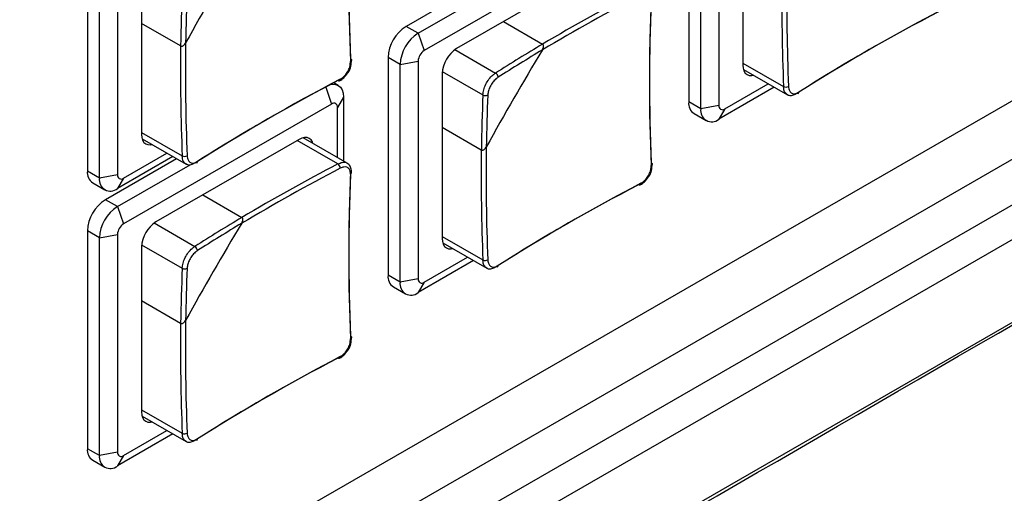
# Model space of a CAD drawing. Header units: millimetres. Extents: x 7205 to 9529, y -660 to 140.
# Tile 155 of 193: x 8974 to 9032, y -413 to -385. Entities that reach past the tile are written whole.
import ezdxf

# ---------------------------------------------------------------- set-up
doc = ezdxf.new("R2010")
doc.units = ezdxf.units.MM
doc.header["$LTSCALE"] = 3

msp = doc.modelspace()

# ---------------------------------------------------------------- linework, layer by layer
at = {"color": 7, "linetype": 'Continuous', "lineweight": 25}
for p, q in [((9165.28, -312.596), (8905.057, -462.819)), ((8907.329, -464.936), (9168.25, -314.31)), ((8907.126, -467.738), (9170.574, -315.653)), ((9013.147, -376.69), (9013.147, -389.509)), ((9013.854, -389.918), (9013.854, -377.098)), ((9014.915, -376.894), (9014.915, -389.713)), ((9016.329, -377.629), (9016.329, -387.346)), ((9009.823, -379.425), (8997.59, -386.486)), ((8977.791, -380.769), (8977.791, -393.589)), ((8978.499, -393.997), (8978.499, -381.177)), ((8979.559, -380.973), (8979.559, -393.793)), ((8980.973, -381.708), (8980.973, -391.425)), ((9007.914, -381.507), (8999.5, -386.364)), ((9000.713, -382.643), (8996.53, -385.058)), ((8997.237, -385.466), (9001.504, -383.003)), ((8983.274, -386.213), (8980.973, -384.885)), ((9002.251, -384.776), (9004.551, -386.104)), ((8997.237, -385.466), (8996.53, -385.058)), ((8997.237, -385.466), (8997.59, -386.486)), ((8996.176, -387.303), (8995.469, -386.895)), ((8995.469, -386.895), (8995.469, -399.714)), ((8996.176, -387.303), (8997.237, -387.099)), ((8997.237, -387.099), (8997.237, -399.919)), ((8996.176, -400.123), (8996.176, -387.303)), ((8998.651, -387.834), (8998.651, -397.551)), ((9016.362, -387.597), (9018.95, -389.091)), ((8992.542, -388.535), (8992.278, -388.383)), ((9018.178, -388.646), (9014.915, -390.53)), ((9015.268, -389.918), (9017.824, -388.442)), ((8992.853, -389.222), (8992.499, -389.834)), ((8992.853, -389.222), (8992.853, -392.989)), ((9013.854, -389.918), (9013.147, -389.509)), ((8992.146, -389.63), (8979.913, -396.692)), ((8992.499, -392.785), (8992.499, -389.834)), ((9014.915, -389.713), (9013.854, -389.918)), ((9015.268, -389.918), (9014.915, -390.53)), ((9013.457, -390.196), (9014.165, -390.604)), ((9000.951, -392.339), (8998.651, -391.011)), ((8981.006, -391.677), (8983.594, -393.171)), ((8990.236, -391.712), (8981.822, -396.569)), ((8993.059, -393.108), (8990.471, -391.614)), ((8983.035, -392.848), (8978.852, -395.263)), ((8982.823, -392.725), (8979.559, -394.609)), ((8979.913, -393.997), (8982.469, -392.521)), ((8978.499, -393.997), (8977.791, -393.589)), ((8979.559, -395.671), (8983.826, -393.208)), ((8979.559, -393.793), (8978.499, -393.997)), ((8979.913, -393.997), (8979.559, -394.609)), ((8978.102, -394.275), (8978.809, -394.684)), ((8904.5, -471.295), (9036.733, -394.959)), ((8979.559, -395.671), (8978.852, -395.263)), ((8984.573, -394.981), (8986.873, -396.309)), ((8979.559, -395.671), (8979.913, -396.692)), ((8978.499, -397.508), (8977.791, -397.1)), ((8977.791, -397.1), (8977.791, -409.92)), ((8978.499, -397.508), (8979.559, -397.304)), ((8978.499, -410.328), (8978.499, -397.508)), ((8979.559, -397.304), (8979.559, -410.124)), ((8980.973, -398.039), (8980.973, -407.756)), ((8998.684, -397.803), (9001.272, -399.296)), ((9000.5, -398.851), (8997.237, -400.735)), ((8997.59, -400.123), (9000.147, -398.647)), ((8996.176, -400.123), (8995.469, -399.714)), ((8997.237, -399.919), (8996.176, -400.123)), ((8995.78, -400.401), (8996.487, -400.809)), ((8997.59, -400.123), (8997.237, -400.735)), ((8983.274, -402.544), (8980.973, -401.216)), ((8981.006, -408.008), (8983.594, -409.502)), ((8982.823, -409.056), (8979.559, -410.94)), ((8979.913, -410.328), (8982.469, -408.852)), ((8978.499, -410.328), (8977.791, -409.92)), ((8979.559, -410.124), (8978.499, -410.328)), ((8979.913, -410.328), (8979.559, -410.94)), ((8978.102, -410.606), (8978.809, -411.015))]:
    msp.add_line(p, q, dxfattribs=at)
at = {"color": 8, "linetype": 'Continuous', "lineweight": 25}
for p, q in [((8999.399, -386.429), (9001.785, -387.806)), ((9016.329, -387.223), (9018.721, -388.604)), ((8998.657, -387.715), (9001.043, -389.092)), ((8991.801, -388.635), (8992.146, -389.63)), ((8980.973, -391.303), (8983.365, -392.683)), ((8992.522, -393.154), (8990.13, -391.773)), ((8981.722, -396.634), (8984.108, -398.011)), ((8998.651, -397.428), (9001.043, -398.809)), ((8980.979, -397.92), (8983.365, -399.297)), ((8980.973, -407.633), (8983.365, -409.014))]:
    msp.add_line(p, q, dxfattribs=at)
at = {"color": 7, "linetype": 'Continuous', "lineweight": 25, "flags": 128}
for points in [[(8898.546, -479.619), (8898.546, -479.618), (8899.96, -478.802), (8905.617, -475.537), (8928.245, -462.476), (9018.758, -410.23), (9177.439, -318.617), (9177.439, -318.617)], [(8993.265, -386.968), (8993.29, -386.985), (8993.309, -387.004), (8993.32, -387.025), (8993.323, -387.047), (8993.318, -387.07), (8993.305, -387.091), (8993.284, -387.111), (8993.257, -387.128)], [(9016.329, -387.346), (9016.345, -387.527), (9016.393, -387.683), (9016.472, -387.807), (9016.577, -387.895), (9016.706, -387.943), (9016.853, -387.948), (9016.943, -387.933)], [(8992.656, -388.167), (8992.655, -388.2), (8992.648, -388.228), (8992.637, -388.25), (8992.62, -388.265), (8992.599, -388.274), (8992.575, -388.275), (8992.549, -388.268), (8992.522, -388.254)], [(8992.074, -388.49), (8992.198, -388.468), (8992.381, -388.475), (8992.542, -388.535), (8992.674, -388.644), (8992.772, -388.799), (8992.832, -388.994), (8992.853, -389.222)], [(8980.973, -391.425), (8980.99, -391.607), (8981.038, -391.763), (8981.116, -391.887), (8981.222, -391.974), (8981.35, -392.022), (8981.497, -392.028), (8981.587, -392.012)], [(8991.052, -391.95), (8991.02, -391.864), (8990.942, -391.74), (8990.836, -391.652), (8990.708, -391.605), (8990.561, -391.599), (8990.402, -391.635), (8990.236, -391.712)], [(9010.942, -393.094), (9010.968, -393.111), (9010.987, -393.13), (9010.998, -393.151), (9011.001, -393.173), (9010.996, -393.195), (9010.982, -393.217), (9010.962, -393.237), (9010.934, -393.254)], [(9010.334, -394.293), (9010.333, -394.325), (9010.326, -394.353), (9010.314, -394.376), (9010.298, -394.391), (9010.277, -394.4), (9010.253, -394.401), (9010.227, -394.394), (9010.2, -394.38)], [(8998.651, -397.551), (8998.667, -397.732), (8998.716, -397.888), (8998.794, -398.013), (8998.9, -398.1), (8999.028, -398.148), (8999.175, -398.154), (8999.265, -398.138)], [(8993.265, -403.299), (8993.29, -403.316), (8993.309, -403.335), (8993.32, -403.356), (8993.323, -403.378), (8993.318, -403.401), (8993.305, -403.422), (8993.284, -403.442), (8993.257, -403.459)], [(8992.656, -404.498), (8992.655, -404.531), (8992.648, -404.558), (8992.637, -404.581), (8992.62, -404.596), (8992.599, -404.605), (8992.575, -404.606), (8992.549, -404.599), (8992.522, -404.585)], [(8980.973, -407.756), (8980.99, -407.938), (8981.038, -408.093), (8981.116, -408.218), (8981.222, -408.305), (8981.35, -408.353), (8981.497, -408.359), (8981.587, -408.343)]]:
    msp.add_lwpolyline(points, dxfattribs=at)
at = {"color": 7, "linetype": 'Continuous', "lineweight": 25}
for centre, radius, start, end in [((9108.65, -382.278), 115.496, 177.59302, 182.40698), ((9108.847, -382.11), 115.684, 177.59302, 182.40698), ((9115.165, -458.204), 150.087, 148.73974, 151.26026), ((9137.135, -383.691), 118.226, 179.16015, 182.37562), ((9137.191, -383.692), 118.572, 179.2469, 182.37424), ((9093.468, -387.696), 110.204, 177.54046, 179.22899), ((9093.431, -387.686), 109.877, 177.53972, 179.14008), ((9065.143, -487.95), 118.217, 117.62171, 120.83715), ((9065.172, -487.998), 118.563, 117.62308, 120.75041), ((9126.328, -388.403), 115.496, 177.59302, 182.40698), ((9126.524, -388.236), 115.684, 177.59302, 182.40698), ((9081.452, -486.695), 115.675, 117.59034, 122.40429), ((9081.499, -486.442), 115.486, 117.59034, 122.40429), ((8997.772, -387), 2.305, 122.60548, 177.39452), ((8998.479, -387.408), 2.305, 122.60548, 177.39452), ((9101.779, -387.77), 118.226, 179.16015, 182.37562), ((9060.922, -480.787), 110.193, 120.76832, 122.45687), ((9101.835, -387.771), 118.572, 179.2469, 182.37424), ((8998.004, -387.134), 0.768, 122.60548, 177.39452), ((9000.493, -387.918), 1.844, 122.60548, 177.39452), ((9132.842, -464.329), 150.087, 148.73974, 151.26026), ((9060.896, -480.76), 109.866, 120.85724, 122.45761), ((9001.641, -388.06), 0.292, 0.84296, 60.40698), ((9046.097, -490.775), 115.675, 117.59034, 122.40429), ((9046.144, -490.521), 115.486, 117.59034, 122.40429), ((9018.853, -388.314), 0.319, 245.35796, 299.62983), ((9019.509, -388.955), 0.103, 306.41274, 9.69468), ((8992.284, -389.799), 0.218, 350.78596, 129.20329), ((9111.146, -393.821), 110.204, 177.54046, 179.22899), ((9001.191, -388.84), 0.292, 239.59687, 299.15263), ((9111.108, -393.812), 109.877, 177.53972, 179.14008), ((9013.86, -389.6), 0.719, 172.74417, 235.94365), ((9014.5, -390.022), 0.655, 170.78596, 309.20329), ((9015.13, -389.748), 0.218, 170.78596, 309.20329), ((9119.513, -393.897), 118.572, 179.2469, 182.37424), ((9119.457, -393.896), 118.226, 179.16015, 182.37562), ((8983.498, -392.394), 0.319, 245.35796, 299.62983), ((8984.154, -393.035), 0.103, 306.41274, 9.69468), ((8978.505, -393.68), 0.719, 172.74417, 235.94365), ((9047.466, -498.155), 118.217, 117.62171, 120.83715), ((9047.494, -498.203), 118.563, 117.62308, 120.75041), ((8992.338, -393.413), 0.318, 0.36579, 54.64637), ((9108.847, -398.441), 115.684, 177.59302, 182.40698), ((8979.145, -394.102), 0.655, 170.78596, 309.20329), ((8979.775, -393.828), 0.218, 170.78596, 309.20329), ((9108.65, -398.608), 115.496, 177.59302, 182.40698), ((9063.774, -496.9), 115.675, 117.59034, 122.40429), ((9063.821, -496.647), 115.486, 117.59034, 122.40429), ((8980.094, -397.205), 2.305, 122.60548, 177.39452), ((8980.801, -397.613), 2.305, 122.60548, 177.39452), ((9043.245, -490.992), 110.193, 120.76832, 122.45687), ((8980.327, -397.339), 0.768, 122.60548, 177.39452), ((8982.816, -398.123), 1.844, 122.60548, 177.39452), ((9115.165, -474.535), 150.087, 148.73974, 151.26026), ((9043.218, -490.965), 109.866, 120.85724, 122.45761), ((8983.963, -398.265), 0.292, 0.84296, 60.40698), ((9001.176, -398.52), 0.319, 245.35796, 299.62983), ((9093.468, -404.027), 110.204, 177.54046, 179.22899), ((8983.513, -399.045), 0.292, 239.59687, 299.15263), ((9093.431, -404.017), 109.877, 177.53972, 179.14008), ((9001.832, -399.16), 0.103, 306.41274, 9.69468), ((8996.183, -399.805), 0.719, 172.74417, 235.94365), ((8997.452, -399.954), 0.218, 170.78596, 309.20329), ((8996.823, -400.228), 0.655, 170.78596, 309.20329), ((9101.835, -404.102), 118.572, 179.2469, 182.37424), ((9101.779, -404.101), 118.226, 179.16015, 182.37562), ((9046.097, -507.106), 115.675, 117.59034, 122.40429), ((9046.144, -506.852), 115.486, 117.59034, 122.40429), ((8983.498, -408.725), 0.319, 245.35796, 299.62983), ((8984.154, -409.365), 0.103, 306.41274, 9.69468), ((8978.505, -410.01), 0.719, 172.74417, 235.94365), ((8979.145, -410.433), 0.655, 170.78596, 309.20329), ((8979.775, -410.159), 0.218, 170.78596, 309.20329)]:
    msp.add_arc(centre, radius, start, end, dxfattribs=at)
at = {"color": 8, "linetype": 'Continuous', "lineweight": 25}
msp.add_arc((8993.216, -393.657), 0.109, 291.96726, 350.6119, dxfattribs=at)
at = {"color": 7, "linetype": 'Continuous', "lineweight": 25}
for points, knots in [([(8897.852, -480.002), (8898.39, -479.746), (8899.567, -479.188), (8901.329, -478.117), (8953.502, -448.366), (9029.652, -403.96), (9118.218, -352.961), (9157.602, -330.16), (9172.587, -321.547), (9175.402, -319.899), (9176.947, -319.05), (9177.59, -318.526), (9177.765, -318.382)], [0, 0, 0, 0, 0.005178, 0.011318, 0.019391, 0.561, 0.831805, 0.967207, 0.984132, 0.991799, 0.997755, 1, 1, 1, 1]), ([(8983.274, -386.213), (8983.283, -386.217), (8983.305, -386.227), (8983.351, -386.227), (8983.414, -386.205), (8983.49, -386.148), (8983.54, -386.084), (8983.564, -386.042), (8983.567, -386.037)], [0, 0, 0, 0, 0.092419, 0.221897, 0.396329, 0.638002, 0.956519, 1, 1, 1, 1]), ([(8983.274, -386.213), (8983.283, -386.217), (8983.305, -386.227), (8983.351, -386.227), (8983.414, -386.205), (8983.49, -386.148), (8983.54, -386.084), (8983.564, -386.042), (8983.567, -386.037)], [0, 0, 0, 0, 0.092419, 0.221897, 0.396329, 0.638002, 0.956519, 1, 1, 1, 1]), ([(9004.545, -386.445), (9004.556, -386.426), (9004.577, -386.388), (9004.597, -386.331), (9004.608, -386.278), (9004.612, -386.225), (9004.604, -386.172), (9004.582, -386.127), (9004.56, -386.111), (9004.551, -386.104)], [0, 0, 0, 0, 0.164121, 0.333024, 0.453567, 0.57697, 0.753139, 0.891728, 1, 1, 1, 1]), ([(9004.545, -386.445), (9004.565, -386.406), (9004.6, -386.337), (9004.614, -386.239), (9004.604, -386.172), (9004.582, -386.127), (9004.56, -386.111), (9004.551, -386.104)], [0, 0, 0, 0, 0.3324683, 0.5761434, 0.752657, 0.8915165, 1, 1, 1, 1]), ([(8992.656, -388.167), (8992.703, -388.139), (8992.82, -388.069), (8992.993, -387.891), (8993.146, -387.647), (8993.246, -387.378), (8993.253, -387.211), (8993.257, -387.128)], [0, 0, 0, 0, 0.14265, 0.356763, 0.570994, 0.785503, 1, 1, 1, 1]), ([(8993.097, -387.8), (8993.104, -387.792), (8993.194, -387.681), (8993.297, -387.405), (8993.314, -387.163), (8993.322, -387.042)], [0, 0, 0, 0, 0.040048, 0.52005, 1, 1, 1, 1]), ([(8992.614, -388.263), (8992.704, -388.209), (8992.89, -388.098), (8993.027, -387.901), (8993.097, -387.8)], [0, 0, 0, 0, 0.486109, 1, 1, 1, 1]), ([(9001.043, -389.092), (9001.054, -388.993), (9001.076, -388.794), (9001.208, -388.466), (9001.395, -388.163), (9001.599, -387.937), (9001.732, -387.844), (9001.785, -387.806)], [0, 0, 0, 0, 0.214469, 0.428995, 0.643256, 0.857374, 1, 1, 1, 1]), ([(9001.933, -388.056), (9001.891, -388.086), (9001.784, -388.162), (9001.62, -388.346), (9001.469, -388.591), (9001.362, -388.856), (9001.343, -389.015), (9001.333, -389.095)], [0, 0, 0, 0, 0.14265, 0.356763, 0.570994, 0.785503, 1, 1, 1, 1]), ([(9019.011, -388.591), (9019.016, -388.642), (9019.028, -388.77), (9019.105, -388.926), (9019.242, -389.023), (9019.418, -389.037), (9019.546, -388.971), (9019.611, -388.938)], [0, 0, 0, 0, 0.14265, 0.356763, 0.570994, 0.785503, 1, 1, 1, 1]), ([(9019.463, -389.033), (9019.383, -389.072), (9019.224, -389.15), (9019.045, -389.152), (9018.974, -389.094), (9018.956, -389.08)], [0, 0, 0, 0, 0.428405, 0.856925, 1, 1, 1, 1]), ([(9000.951, -392.339), (9000.961, -392.343), (9000.982, -392.353), (9001.028, -392.353), (9001.091, -392.331), (9001.168, -392.274), (9001.218, -392.21), (9001.241, -392.168), (9001.244, -392.163)], [0, 0, 0, 0, 0.092419, 0.221897, 0.396329, 0.638002, 0.956519, 1, 1, 1, 1]), ([(9000.951, -392.339), (9000.961, -392.343), (9000.982, -392.353), (9001.028, -392.353), (9001.091, -392.331), (9001.168, -392.274), (9001.218, -392.21), (9001.241, -392.168), (9001.244, -392.163)], [0, 0, 0, 0, 0.092419, 0.221897, 0.396329, 0.638002, 0.956519, 1, 1, 1, 1]), ([(8983.656, -392.671), (8983.66, -392.722), (8983.673, -392.849), (8983.75, -393.005), (8983.886, -393.103), (8984.062, -393.116), (8984.191, -393.05), (8984.256, -393.017)], [0, 0, 0, 0, 0.14265, 0.356763, 0.570994, 0.785503, 1, 1, 1, 1]), ([(8984.108, -393.112), (8984.028, -393.151), (8983.869, -393.229), (8983.69, -393.232), (8983.618, -393.174), (8983.6, -393.159)], [0, 0, 0, 0, 0.428405, 0.856925, 1, 1, 1, 1]), ([(8993.257, -393.758), (8993.256, -393.709), (8993.253, -393.587), (8993.186, -393.437), (8993.051, -393.34), (8992.867, -393.323), (8992.727, -393.382), (8992.656, -393.411)], [0, 0, 0, 0, 0.14265, 0.356763, 0.570994, 0.785503, 1, 1, 1, 1]), ([(8993.318, -393.675), (8993.315, -393.581), (8993.31, -393.399), (8993.202, -393.2), (8993.091, -393.14), (8993.052, -393.12)], [0, 0, 0, 0, 0.406449, 0.790552, 1, 1, 1, 1]), ([(9010.334, -394.293), (9010.381, -394.265), (9010.498, -394.195), (9010.671, -394.017), (9010.824, -393.773), (9010.923, -393.504), (9010.931, -393.337), (9010.934, -393.254)], [0, 0, 0, 0, 0.14265, 0.356763, 0.570994, 0.785503, 1, 1, 1, 1]), ([(9010.775, -393.926), (9010.782, -393.917), (9010.872, -393.807), (9010.974, -393.531), (9010.991, -393.289), (9011, -393.168)], [0, 0, 0, 0, 0.040048, 0.52005, 1, 1, 1, 1]), ([(9010.292, -394.389), (9010.382, -394.335), (9010.567, -394.224), (9010.705, -394.027), (9010.775, -393.926)], [0, 0, 0, 0, 0.486109, 1, 1, 1, 1]), ([(8986.868, -396.651), (8986.878, -396.632), (8986.9, -396.593), (8986.919, -396.536), (8986.93, -396.484), (8986.934, -396.43), (8986.927, -396.377), (8986.904, -396.332), (8986.883, -396.316), (8986.873, -396.309)], [0, 0, 0, 0, 0.164121, 0.333024, 0.453567, 0.57697, 0.753139, 0.891728, 1, 1, 1, 1]), ([(8986.868, -396.651), (8986.888, -396.611), (8986.923, -396.542), (8986.936, -396.445), (8986.927, -396.377), (8986.904, -396.332), (8986.883, -396.316), (8986.873, -396.309)], [0, 0, 0, 0, 0.3324683, 0.5761434, 0.752657, 0.8915165, 1, 1, 1, 1]), ([(8983.365, -399.297), (8983.376, -399.198), (8983.399, -398.999), (8983.53, -398.671), (8983.717, -398.368), (8983.921, -398.142), (8984.054, -398.049), (8984.108, -398.011)], [0, 0, 0, 0, 0.214469, 0.428995, 0.643256, 0.857374, 1, 1, 1, 1]), ([(8984.256, -398.261), (8984.213, -398.291), (8984.106, -398.367), (8983.942, -398.551), (8983.791, -398.796), (8983.684, -399.061), (8983.665, -399.221), (8983.656, -399.3)], [0, 0, 0, 0, 0.14265, 0.356763, 0.570994, 0.785503, 1, 1, 1, 1]), ([(9001.333, -398.796), (9001.338, -398.847), (9001.351, -398.975), (9001.428, -399.131), (9001.564, -399.228), (9001.74, -399.242), (9001.869, -399.176), (9001.933, -399.143)], [0, 0, 0, 0, 0.14265, 0.356763, 0.570994, 0.785503, 1, 1, 1, 1]), ([(9001.785, -399.238), (9001.706, -399.277), (9001.546, -399.355), (9001.368, -399.357), (9001.296, -399.299), (9001.278, -399.285)], [0, 0, 0, 0, 0.428405, 0.856925, 1, 1, 1, 1]), ([(8983.274, -402.544), (8983.283, -402.548), (8983.305, -402.558), (8983.351, -402.558), (8983.414, -402.536), (8983.49, -402.479), (8983.54, -402.415), (8983.564, -402.373), (8983.567, -402.368)], [0, 0, 0, 0, 0.092419, 0.221897, 0.396329, 0.638002, 0.956519, 1, 1, 1, 1]), ([(8983.274, -402.544), (8983.283, -402.548), (8983.305, -402.558), (8983.351, -402.558), (8983.414, -402.536), (8983.49, -402.479), (8983.54, -402.415), (8983.564, -402.373), (8983.567, -402.368)], [0, 0, 0, 0, 0.092419, 0.221897, 0.396329, 0.638002, 0.956519, 1, 1, 1, 1]), ([(8992.656, -404.498), (8992.703, -404.47), (8992.82, -404.4), (8992.993, -404.222), (8993.146, -403.978), (8993.246, -403.709), (8993.253, -403.542), (8993.257, -403.459)], [0, 0, 0, 0, 0.14265, 0.356763, 0.570994, 0.785503, 1, 1, 1, 1]), ([(8993.097, -404.131), (8993.104, -404.122), (8993.194, -404.012), (8993.297, -403.736), (8993.314, -403.494), (8993.322, -403.373)], [0, 0, 0, 0, 0.040048, 0.52005, 1, 1, 1, 1]), ([(8992.614, -404.594), (8992.704, -404.54), (8992.89, -404.429), (8993.027, -404.232), (8993.097, -404.131)], [0, 0, 0, 0, 0.486109, 1, 1, 1, 1]), ([(8983.656, -409.001), (8983.66, -409.053), (8983.673, -409.18), (8983.75, -409.336), (8983.886, -409.434), (8984.062, -409.447), (8984.191, -409.381), (8984.256, -409.348)], [0, 0, 0, 0, 0.14265, 0.356763, 0.570994, 0.785503, 1, 1, 1, 1]), ([(8984.108, -409.443), (8984.028, -409.482), (8983.869, -409.56), (8983.69, -409.562), (8983.618, -409.504), (8983.6, -409.49)], [0, 0, 0, 0, 0.4284053, 0.8569254, 1, 1, 1, 1])]:
    msp.add_open_spline(points, degree=3, knots=knots, dxfattribs=at)
at = {"color": 8, "linetype": 'Continuous', "lineweight": 25}
for points, knots in [([(9018.956, -389.08), (9018.917, -389.057), (9018.818, -389), (9018.741, -388.823), (9018.726, -388.666), (9018.721, -388.604)], [0, 0, 0, 0, 0.285625, 0.714393, 1, 1, 1, 1]), ([(8983.6, -393.159), (8983.561, -393.136), (8983.463, -393.079), (8983.386, -392.902), (8983.371, -392.746), (8983.365, -392.683)], [0, 0, 0, 0, 0.285625, 0.714393, 1, 1, 1, 1]), ([(8992.522, -393.154), (8992.608, -393.118), (8992.779, -393.047), (8992.964, -393.048), (8993.034, -393.105), (8993.052, -393.119)], [0, 0, 0, 0, 0.4294568, 0.8590285, 1, 1, 1, 1]), ([(9001.278, -399.285), (9001.239, -399.262), (9001.141, -399.205), (9001.064, -399.028), (9001.049, -398.871), (9001.043, -398.809)], [0, 0, 0, 0, 0.285625, 0.714393, 1, 1, 1, 1]), ([(8983.6, -409.49), (8983.561, -409.467), (8983.463, -409.41), (8983.386, -409.233), (8983.371, -409.077), (8983.365, -409.014)], [0, 0, 0, 0, 0.285625, 0.714393, 1, 1, 1, 1])]:
    msp.add_open_spline(points, degree=3, knots=knots, dxfattribs=at)

doc.saveas('drawing.dxf')
